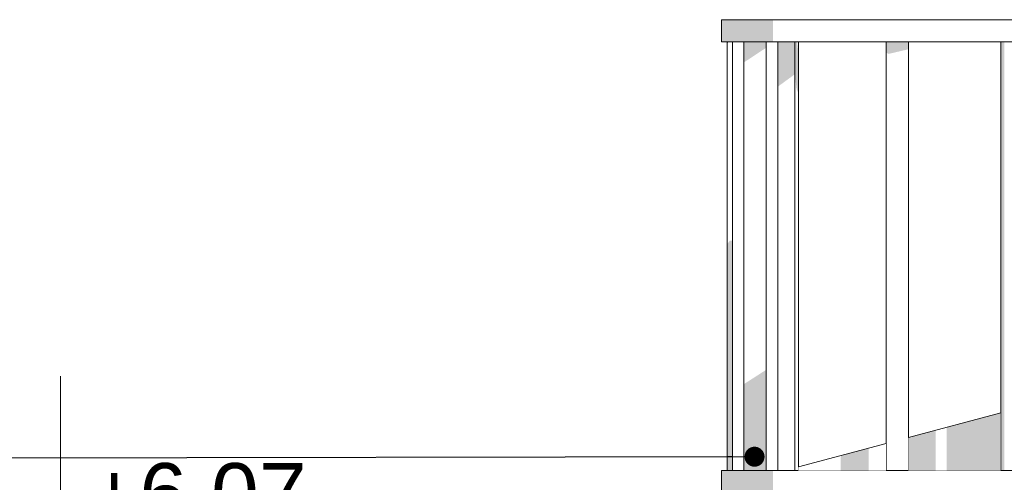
# Model space of a CAD drawing. Header units: millimetres. Extents: x -18574 to 23816, y -5698 to 8610.
# Tile 12 of 22: x -15632 to -13391, y 6351 to 7404. Entities that reach past the tile are written whole.
import ezdxf

# ---------------------------------------------------------------- set-up
doc = ezdxf.new("R2010")
doc.units = ezdxf.units.MM
doc.header["$MEASUREMENT"] = 0
doc.linetypes.add('Wipeout_Contour', pattern=[1000, 0, -1000])
for name, color, linetype, lineweight in [('A_OZN_ODNOSNIKI_Nr_pióra__85', 7, 'Continuous', 13), ('Nowe_A__DACHY_Nr_pióra__92', 7, 'Continuous', 13), ('Nowe_A_WN_WYPOSAZENIE_Nr_pióra__4', 7, 'Continuous', 13), ('Nowe_A_WYM_Nr_pióra__1', 7, 'Continuous', 13), ('Nowe_A_WYM_Nr_pióra__45', 7, 'Continuous', 15), ('Nowe_A_WYM_Nr_pióra__85', 7, 'Continuous', 13)]:
    doc.layers.add(name, color=color, linetype=linetype, lineweight=lineweight)
for name, color, linetype in [('Nowe_A__DACHY', 7, 'Continuous'), ('Nowe_A_WN_WYPOSAZENIE', 7, 'Continuous'), ('Nowe_A_WYM', 7, 'Continuous')]:
    doc.layers.add(name, color=color, linetype=linetype)
doc.styles.add('STYL_AUTOMATYCZNY_1', font='arial.ttf')
doc.dimstyles.new('STYL_AUTOMATYCZNY__1', dxfattribs={"dimtxt": 0.18, "dimasz": 91.2, "dimexe": 0.18, "dimexo": 0.0625, "dimgap": 0, "dimtad": 0, "dimtih": 1, "dimtoh": 1, "dimdec": 4, "dimzin": 0, "dimdsep": 46, "dimcen": 0.09, "dimadec": 0, "dimazin": 0, "dimtfac": 1, "dimtdec": 4, "dimtmove": 0, "dimatfit": 3, "dimldrblk": 'ARROWHEAD_11', "dimfxl": 0, "dimtolj": 1, "dimtzin": 0, "dimarcsym": 0})

# ---------------------------------------------------------------- blocks, each defined once
blk = doc.blocks.new('ElemPrzekroju_7_1')
at = {"color": 254, "linetype": 'Wipeout_Contour', "lineweight": 0, "ltscale": 62452.307598}
blk.add_wipeout([(-14009.6, 7352.8), (-14022.3, 7352.8), (-14022.3, 6377.5), (-14009.6, 6377.5)], dxfattribs=at).dxf.layer = 'Nowe_A_WN_WYPOSAZENIE'
at = {"color": 254, "linetype": 'Wipeout_Contour', "lineweight": 0, "ltscale": 61907.368956}
blk.add_wipeout([(-13868.1, 6377.5), (-13859.9, 6377.5), (-13859.9, 7352.8), (-13868.1, 7352.8)], dxfattribs=at).dxf.layer = 'Nowe_A_WN_WYPOSAZENIE'
at = {"color": 254, "linetype": 'Wipeout_Contour', "lineweight": 0, "ltscale": 61087.821888}
blk.add_wipeout([(-13609.6, 7352.8), (-13660.4, 7352.8), (-13660.4, 6377.5), (-13609.6, 6377.5)], dxfattribs=at).dxf.layer = 'Nowe_A_WN_WYPOSAZENIE'
at = {"color": 254, "linetype": 'Wipeout_Contour', "lineweight": 0, "ltscale": 60233.989098}
blk.add_wipeout([(-13399.6, 6377.5), (-13391.4, 6377.5), (-13391.4, 7352.8), (-13399.6, 7352.8)], dxfattribs=at).dxf.layer = 'Nowe_A_WN_WYPOSAZENIE'
at = {"layer": 'Nowe_A_WN_WYPOSAZENIE', "linetype": 'Continuous', "lineweight": 0, "true_color": 0x000000}
blk.add_hatch(color=18, dxfattribs=at).paths.add_polyline_path([(-13399.6, 6377.5), (-13391.4, 6377.5), (-13391.4, 7352.8), (-13399.6, 7352.8)])
at = {"color": 254, "linetype": 'Wipeout_Contour', "lineweight": 0, "ltscale": 61991.754684}
blk.add_wipeout([(-13907, 6377.5), (-13868.1, 6377.5), (-13868.1, 7352.8), (-13907, 7352.8)], dxfattribs=at).dxf.layer = 'Nowe_A_WN_WYPOSAZENIE'
at = {"color": 254, "linetype": 'Wipeout_Contour', "lineweight": 0, "ltscale": 61247.707847}
blk.add_wipeout([(-13352.1, 7352.8), (-13352.1, 7403.6), (-13481.9, 7403.6), (-13481.9, 7352.8)], dxfattribs=at).dxf.layer = 'Nowe_A_WN_WYPOSAZENIE'
at = {"color": 254, "linetype": 'Wipeout_Contour', "lineweight": 0, "ltscale": 59379.034174}
blk.add_wipeout([(-13352.1, 6326.7), (-13352.1, 6377.5), (-13481.9, 6377.5), (-13481.9, 6326.7)], dxfattribs=at).dxf.layer = 'Nowe_A_WN_WYPOSAZENIE'
at = {"layer": 'Nowe_A_WN_WYPOSAZENIE_Nr_pióra__4', "color": 7, "linetype": 'Continuous', "lineweight": 13}
blk.add_line((-13399.6, 6377.5), (-13399.6, 7352.8), dxfattribs=at)
at = {"color": 254, "linetype": 'Wipeout_Contour', "lineweight": 0, "ltscale": 61744.036519}
blk.add_wipeout([(-13481.9, 7352.8), (-13481.9, 7403.6), (-13635, 7403.6), (-13635, 7352.8)], dxfattribs=at).dxf.layer = 'Nowe_A_WN_WYPOSAZENIE'
at = {"color": 254, "linetype": 'Wipeout_Contour', "lineweight": 0, "ltscale": 59890.840515}
blk.add_wipeout([(-13481.9, 6326.7), (-13481.9, 6377.5), (-13635, 6377.5), (-13635, 6326.7)], dxfattribs=at).dxf.layer = 'Nowe_A_WN_WYPOSAZENIE'
at = {"layer": 'Nowe_A_WN_WYPOSAZENIE_Nr_pióra__4', "color": 7, "linetype": 'Continuous', "lineweight": 13}
for p, q in [((-13352.1, 7403.6), (-13481.9, 7403.6)), ((-13609.6, 6377.5), (-13609.6, 7352.8)), ((-13352.1, 7352.8), (-13481.9, 7352.8)), ((-13352.1, 6377.5), (-13481.9, 6377.5))]:
    blk.add_line(p, q, dxfattribs=at)
at = {"color": 254, "linetype": 'Wipeout_Contour', "lineweight": 0, "ltscale": 62282.537811}
blk.add_wipeout([(-13635, 7352.8), (-13635, 7403.6), (-13788, 7403.6), (-13788, 7352.8)], dxfattribs=at).dxf.layer = 'Nowe_A_WN_WYPOSAZENIE'
at = {"color": 254, "linetype": 'Wipeout_Contour', "lineweight": 0, "ltscale": 60445.854296}
blk.add_wipeout([(-13635, 6326.7), (-13635, 6377.5), (-13788, 6377.5), (-13788, 6326.7)], dxfattribs=at).dxf.layer = 'Nowe_A_WN_WYPOSAZENIE'
at = {"layer": 'Nowe_A_WN_WYPOSAZENIE', "linetype": 'Continuous', "lineweight": 0, "true_color": 0x000000}
blk.add_hatch(color=18, dxfattribs=at).paths.add_polyline_path([(-13660.4, 7328.1), (-13654, 7325.8), (-13609.6, 7336.3), (-13609.6, 7352.8), (-13660.4, 7352.8)])
at = {"layer": 'Nowe_A_WN_WYPOSAZENIE_Nr_pióra__4', "color": 7, "linetype": 'Continuous', "lineweight": 13}
for p, q in [((-13481.9, 7403.6), (-13635, 7403.6)), ((-13660.4, 6377.5), (-13660.4, 7352.8)), ((-13481.9, 7352.8), (-13635, 7352.8)), ((-13481.9, 6377.5), (-13635, 6377.5))]:
    blk.add_line(p, q, dxfattribs=at)
at = {"color": 254, "linetype": 'Wipeout_Contour', "lineweight": 0, "ltscale": 62781.203281}
blk.add_wipeout([(-13788, 7352.8), (-13788, 7403.6), (-13917.8, 7403.6), (-13917.8, 7352.8)], dxfattribs=at).dxf.layer = 'Nowe_A_WN_WYPOSAZENIE'
at = {"color": 254, "linetype": 'Wipeout_Contour', "lineweight": 0, "ltscale": 60959.556857}
blk.add_wipeout([(-13788, 6326.7), (-13788, 6377.5), (-13917.8, 6377.5), (-13917.8, 6326.7)], dxfattribs=at).dxf.layer = 'Nowe_A_WN_WYPOSAZENIE'
at = {"layer": 'Nowe_A_WN_WYPOSAZENIE', "linetype": 'Continuous', "lineweight": 0, "true_color": 0x000000}
blk.add_hatch(color=18, dxfattribs=at).paths.add_polyline_path([(-13862.9, 7352.8), (-13868.1, 7352.8), (-13868.1, 7279.3), (-13863.9, 7245.6), (-13859.9, 7236), (-13859.9, 7329.2)])
at = {"layer": 'Nowe_A_WN_WYPOSAZENIE_Nr_pióra__4', "color": 7, "linetype": 'Continuous', "lineweight": 13}
for p, q in [((-13635, 7403.6), (-13788, 7403.6)), ((-13868.1, 6377.5), (-13868.1, 7352.8)), ((-13859.9, 6377.5), (-13859.9, 7352.8)), ((-13635, 7352.8), (-13788, 7352.8)), ((-13635, 6377.5), (-13788, 6377.5))]:
    blk.add_line(p, q, dxfattribs=at)
at = {"color": 254, "linetype": 'Wipeout_Contour', "lineweight": 0, "ltscale": 63163.599062}
blk.add_wipeout([(-13917.8, 7352.8), (-13917.8, 7403.6), (-14004.5, 7403.6), (-14004.5, 7352.8)], dxfattribs=at).dxf.layer = 'Nowe_A_WN_WYPOSAZENIE'
at = {"color": 254, "linetype": 'Wipeout_Contour', "lineweight": 0, "ltscale": 61353.321965}
blk.add_wipeout([(-13917.8, 6326.7), (-13917.8, 6377.5), (-14004.5, 6377.5), (-14004.5, 6326.7)], dxfattribs=at).dxf.layer = 'Nowe_A_WN_WYPOSAZENIE'
at = {"layer": 'Nowe_A_WN_WYPOSAZENIE', "linetype": 'Continuous', "lineweight": 0, "true_color": 0x000000}
for points in [[(-13917.8, 7352.8), (-13917.8, 7403.6), (-14004.5, 7403.6), (-14004.5, 7352.8)], [(-13868.1, 7352.8), (-13907, 7352.8), (-13907, 7250.9), (-13868.1, 7279.3)], [(-13917.8, 6326.7), (-13917.8, 6377.5), (-14004.5, 6377.5), (-14004.5, 6326.7)]]:
    blk.add_hatch(color=18, dxfattribs=at).paths.add_polyline_path(points)
at = {"layer": 'Nowe_A_WN_WYPOSAZENIE_Nr_pióra__4', "color": 7, "linetype": 'Continuous', "lineweight": 13}
for p, q in [((-13788, 7403.6), (-13917.8, 7403.6)), ((-13788, 7352.8), (-13917.8, 7352.8)), ((-13907, 6377.5), (-13907, 7352.8)), ((-13788, 6377.5), (-13917.8, 6377.5))]:
    blk.add_line(p, q, dxfattribs=at)
at = {"color": 254, "linetype": 'Wipeout_Contour', "lineweight": 0, "ltscale": 63370.810687}
blk.add_wipeout([(-14004.5, 7352.8), (-14004.5, 7403.6), (-14035, 7403.6), (-14035, 7352.8)], dxfattribs=at).dxf.layer = 'Nowe_A_WN_WYPOSAZENIE'
at = {"color": 254, "linetype": 'Wipeout_Contour', "lineweight": 0, "ltscale": 62247.151399}
blk.add_wipeout([(-13984.2, 7352.8), (-13984.2, 6377.5), (-13933.4, 6377.5), (-13933.4, 7352.8)], dxfattribs=at).dxf.layer = 'Nowe_A_WN_WYPOSAZENIE'
at = {"color": 254, "linetype": 'Wipeout_Contour', "lineweight": 0, "ltscale": 61566.636789}
blk.add_wipeout([(-14004.5, 6326.7), (-14004.5, 6377.5), (-14035, 6377.5), (-14035, 6326.7)], dxfattribs=at).dxf.layer = 'Nowe_A_WN_WYPOSAZENIE'
at = {"layer": 'Nowe_A_WN_WYPOSAZENIE', "linetype": 'Continuous', "lineweight": 0, "true_color": 0x000000}
for points in [[(-14004.5, 7352.8), (-14004.5, 7403.6), (-14035, 7403.6), (-14035, 7352.8)], [(-14022.3, 7348.3), (-14019.7, 7352.8), (-14022.3, 7352.8)], [(-13984.2, 7352.8), (-13984.2, 7306.1), (-13933.4, 7339.6), (-13933.4, 7352.8)], [(-14015.9, 6900.8), (-14022.3, 6891.8), (-14022.3, 6377.5), (-14009.6, 6377.5), (-14009.6, 6900.8)], [(-13984.2, 6377.5), (-13933.4, 6377.5), (-13933.4, 6606.6), (-13984.2, 6573.9)], [(-14004.5, 6326.7), (-14004.5, 6377.5), (-14035, 6377.5), (-14035, 6326.7)]]:
    blk.add_hatch(color=18, dxfattribs=at).paths.add_polyline_path(points)
at = {"layer": 'Nowe_A_WN_WYPOSAZENIE_Nr_pióra__4', "color": 7, "linetype": 'Continuous', "lineweight": 13}
for p, q in [((-14004.5, 7403.6), (-14035, 7403.6)), ((-14035, 7352.8), (-14035, 7403.6)), ((-13917.8, 7403.6), (-14004.5, 7403.6)), ((-14004.5, 7352.8), (-14035, 7352.8)), ((-14022.3, 6377.5), (-14022.3, 7352.8)), ((-14009.6, 6377.5), (-14009.6, 7352.8)), ((-13917.8, 7352.8), (-14004.5, 7352.8)), ((-13984.2, 6377.5), (-13984.2, 7352.8)), ((-13933.4, 6377.5), (-13933.4, 7352.8)), ((-14004.5, 6377.5), (-14035, 6377.5)), ((-14035, 6326.7), (-14035, 6377.5)), ((-13917.8, 6377.5), (-14004.5, 6377.5))]:
    blk.add_line(p, q, dxfattribs=at)
blk = doc.blocks.new('ElemPrzekroju_20_1')
at = {"color": 254, "linetype": 'Wipeout_Contour', "lineweight": 0, "ltscale": 59819.223989}
blk.add_wipeout([(-13399.6, 6498.8), (-13609.6, 6442.5), (-13609.6, 6377.5), (-13399.6, 6377.5)], dxfattribs=at).dxf.layer = 'Nowe_A__DACHY'
at = {"color": 254, "linetype": 'Wipeout_Contour', "lineweight": 0, "ltscale": 45423.283674}
blk.add_wipeout([(-13852.1, 6377.5), (-13660.4, 6377.5), (-13660.4, 6428.9)], dxfattribs=at).dxf.layer = 'Nowe_A__DACHY'
at = {"color": 254, "linetype": 'Wipeout_Contour', "lineweight": 0, "ltscale": 59908.578339}
blk.add_wipeout([(-13399.6, 6509.1), (-13609.6, 6452.9), (-13609.6, 6442.5), (-13399.6, 6498.8)], dxfattribs=at).dxf.layer = 'Nowe_A__DACHY'
at = {"color": 254, "linetype": 'Wipeout_Contour', "lineweight": 0, "ltscale": 75965.726357}
blk.add_wipeout([(-13859.9, 6385.8), (-13859.9, 6377.5), (-13852.1, 6377.5), (-13660.4, 6428.9), (-13660.4, 6439.3)], dxfattribs=at).dxf.layer = 'Nowe_A__DACHY'
at = {"layer": 'Nowe_A__DACHY', "linetype": 'Continuous', "lineweight": 0, "true_color": 0x000000}
for points in [[(-13522.5, 6476.2), (-13522.5, 6465.9), (-13399.6, 6498.8), (-13399.6, 6509.1)], [(-13522.5, 6377.5), (-13399.6, 6377.5), (-13399.6, 6498.8), (-13522.5, 6465.9)], [(-13547.9, 6469.4), (-13609.6, 6452.9), (-13609.6, 6442.5), (-13547.9, 6459)], [(-13547.9, 6459), (-13609.6, 6442.5), (-13609.6, 6377.5), (-13547.9, 6377.5)], [(-13763.8, 6411.5), (-13763.8, 6401.2), (-13700.3, 6418.2), (-13700.3, 6428.6)], [(-13700.3, 6418.2), (-13763.8, 6401.2), (-13763.8, 6377.5), (-13700.3, 6377.5)]]:
    blk.add_hatch(color=18, dxfattribs=at).paths.add_polyline_path(points)
at = {"layer": 'Nowe_A__DACHY_Nr_pióra__92', "color": 7, "linetype": 'Continuous', "lineweight": 13}
for p, q in [((-13609.6, 6452.9), (-13399.6, 6509.1)), ((-13859.9, 6385.8), (-13660.4, 6439.3))]:
    blk.add_line(p, q, dxfattribs=at)
blk = doc.blocks.new('Wymiary_6_1', base_point=(-15538.6, 6072.3))
at = {"layer": 'Nowe_A_WYM_Nr_pióra__45', "color": 7, "linetype": 'Continuous', "lineweight": 15}
for p, q in [((-15538.6, 6072.3), (-15538.6, 6592.3)), ((-15538.6, 6072.3), (-15668.6, 6202.3)), ((-15668.6, 6202.3), (-15538.6, 6202.3)), ((-15538.6, 6202.3), (-14987.8, 6202.3))]:
    blk.add_line(p, q, dxfattribs=at)
at = {"layer": 'Nowe_A_WYM_Nr_pióra__85', "color": 7, "linetype": 'Continuous', "lineweight": 13}
for q in [(-15636.1, 6072.3), (-15441.1, 6072.3)]:
    blk.add_line((-15538.6, 6072.3), q, dxfattribs=at)
at = {"layer": 'Nowe_A_WYM_Nr_pióra__1', "color": 7, "lineweight": 13, "insert": (-15473.6, 6228.3), "char_height": 140, "attachment_point": 7, "style": 'STYL_AUTOMATYCZNY_1'}
blk.add_mtext('\\A1;{\\pql;\\fArial|b0|i0|c238|p0;\\W1.000000;+6,07}', dxfattribs=at)
blk = doc.blocks.new('ARROWHEAD_11')
at = {"color": 0, "linetype": 'Continuous', "lineweight": 0}
blk.add_line((0, 0), (-1, 0), dxfattribs=at)
at = {"color": 0, "linetype": 'Continuous', "lineweight": 0, "const_width": 0.25, "flags": 128}
blk.add_lwpolyline([(-0.125, 0, 1), (0.125, 0, 1)], format="xyb", close=True, dxfattribs=at)

msp = doc.modelspace()

# ---------------------------------------------------------------- block references
at = {"layer": 'Nowe_A_WN_WYPOSAZENIE', "lineweight": 0}
msp.add_blockref('ElemPrzekroju_7_1', (0, 0), dxfattribs=at)

# ---------------------------------------------------------------- next in the draw order: block references
at = {"layer": 'Nowe_A__DACHY', "lineweight": 0}
msp.add_blockref('ElemPrzekroju_20_1', (0, 0), dxfattribs=at)

# ---------------------------------------------------------------- next in the draw order: block references
at = {"layer": 'Nowe_A_WYM', "color": 7, "linetype": 'Continuous', "lineweight": 13}
msp.add_blockref('Wymiary_6_1', (-15538.6, 6072.3), dxfattribs=at)

# ---------------------------------------------------------------- next in the draw order: leaders
at = {"layer": 'A_OZN_ODNOSNIKI_Nr_pióra__85', "color": 7, "linetype": 'Continuous', "lineweight": 13, "annotation_type": 0, "has_hookline": 1, "hookline_direction": 1, "text_width": 100}
msp.add_leader([(-13959.7, 6408.9), (-16966.7, 6403.3)], dimstyle='STYL_AUTOMATYCZNY__1', dxfattribs=at)

doc.saveas('drawing.dxf')
